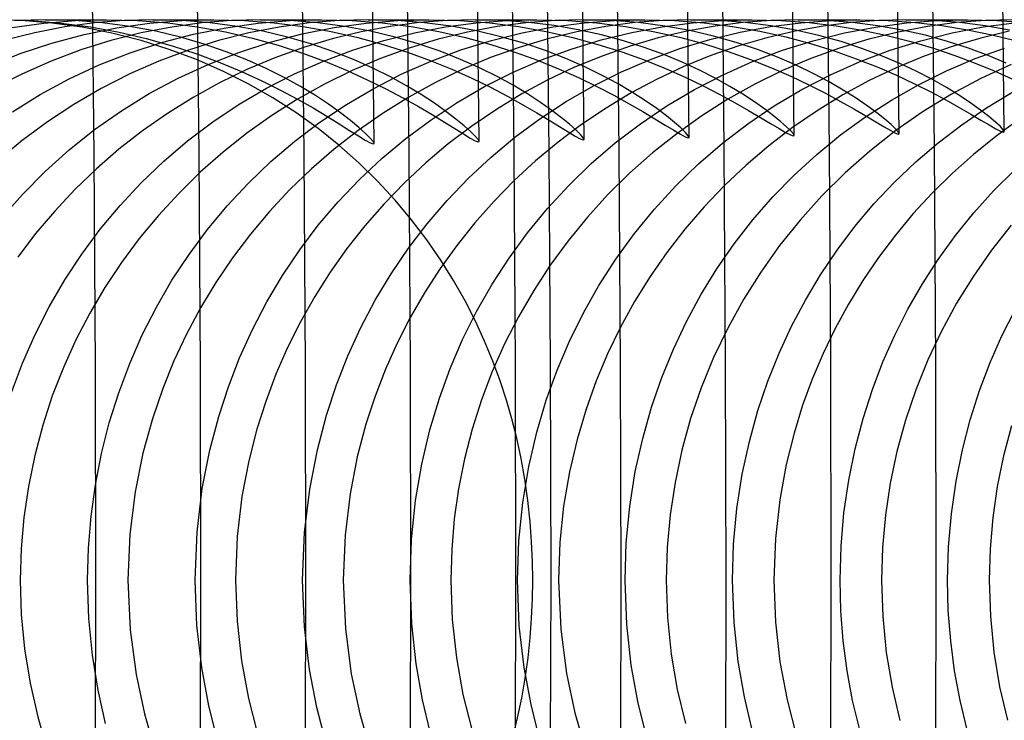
# Model space of a CAD drawing. Header units: millimetres. Extents: x -232 to 232, y -232 to 232.
# Tile 47 of 75: x 180.6 to 184.12, y -0.5 to 2. Entities that reach past the tile are written whole.
import ezdxf

# ---------------------------------------------------------------- set-up
doc = ezdxf.new("R2010")
doc.units = ezdxf.units.MM
doc.layers.add('HIDDEN', color=7, linetype='Continuous')
doc.layers.add('THICK', color=7, linetype='Continuous')

msp = doc.modelspace()

# ---------------------------------------------------------------- linework, layer by layer
at = {"layer": 'HIDDEN'}
for p, q in [((180.6092, 1.997), (180.4995, 2)), ((180.5286, 2), (180.6413, 1.9969)), ((180.5766, 1.9724), (180.6897, 1.988)), ((180.6954, 2), (180.5922, 1.9973)), ((180.7181, 1.988), (180.6092, 1.997)), ((180.6413, 1.9969), (180.7508, 1.988)), ((180.7642, 1.9743), (180.6572, 1.9537)), ((180.6897, 1.988), (180.802, 1.9971)), ((180.6952, 2), (180.912, 2)), ((180.7991, 1.9972), (180.6954, 2)), ((180.826, 1.9731), (180.7181, 1.988)), ((180.7508, 1.988), (180.8564, 1.974)), ((180.8707, 1.9888), (180.7642, 1.9743)), ((180.8995, 1.989), (180.7991, 1.9972)), ((180.802, 1.9971), (180.9126, 2)), ((180.9325, 1.9523), (180.826, 1.9731)), ((180.8334, 1.947), (180.9497, 1.9706)), ((180.8564, 1.974), (180.9579, 1.9554)), ((180.9761, 1.9973), (180.8707, 1.9888)), ((180.9962, 1.9761), (180.8995, 1.989)), ((180.9126, 2), (181.0241, 1.997)), ((180.9497, 1.9706), (181.0661, 1.9871)), ((181.0793, 2), (180.9761, 1.9973)), ((181.0891, 1.9587), (180.9962, 1.9761)), ((181.0241, 1.997), (181.1326, 1.9883)), ((181.146, 1.9739), (181.0374, 1.9529)), ((181.0661, 1.9871), (181.1819, 1.9968)), ((181.0791, 2), (181.2962, 2)), ((181.1828, 1.9972), (181.0793, 2)), ((181.1326, 1.9883), (181.2373, 1.9745)), ((181.2534, 1.9886), (181.146, 1.9739)), ((181.1819, 1.9968), (181.2962, 2)), ((181.283, 1.9891), (181.1828, 1.9972)), ((181.2241, 1.9485), (181.3392, 1.9715)), ((181.2373, 1.9745), (181.3379, 1.9562)), ((181.3595, 1.9972), (181.2534, 1.9886)), ((181.3792, 1.9762), (181.283, 1.9891)), ((181.2962, 2), (181.4056, 1.9971)), ((181.3392, 1.9715), (181.4543, 1.9876)), ((181.4633, 2), (181.3595, 1.9972)), ((181.4715, 1.959), (181.3792, 1.9762)), ((181.4056, 1.9971), (181.5123, 1.9888)), ((181.5293, 1.9738), (181.4208, 1.9528)), ((181.4543, 1.9876), (181.5683, 1.997)), ((181.463, 2), (181.6806, 2)), ((181.5671, 1.9972), (181.4633, 2)), ((181.5123, 1.9888), (181.6157, 1.9754)), ((181.6369, 1.9886), (181.5293, 1.9738)), ((181.6675, 1.989), (181.5671, 1.9972)), ((181.5683, 1.997), (181.6808, 2)), ((181.6118, 1.9494), (181.7262, 1.972)), ((181.6157, 1.9754), (181.7151, 1.9577)), ((181.7433, 1.9972), (181.6369, 1.9886)), ((181.7639, 1.976), (181.6675, 1.989)), ((181.6808, 2), (181.7905, 1.9971)), ((181.7262, 1.972), (181.8405, 1.9878)), ((181.8474, 2), (181.7433, 1.9972)), ((181.8559, 1.9589), (181.7639, 1.976)), ((181.7905, 1.9971), (181.8971, 1.9887)), ((181.9263, 1.976), (181.8225, 1.9567)), ((181.8405, 1.9878), (181.9537, 1.997)), ((181.847, 2), (182.0647, 2)), ((181.9496, 1.9972), (181.8474, 2)), ((181.8971, 1.9887), (182.0003, 1.9754)), ((182.0293, 1.9895), (181.9263, 1.976)), ((182.0486, 1.9893), (181.9496, 1.9972)), ((181.9537, 1.997), (182.065, 2)), ((182.0003, 1.9754), (182.0994, 1.9577)), ((182.0131, 1.9532), (182.1232, 1.9741)), ((182.131, 1.9974), (182.0293, 1.9895)), ((182.1437, 1.9767), (182.0486, 1.9893)), ((182.065, 2), (182.1748, 1.9971)), ((182.1232, 1.9741), (182.2333, 1.9887)), ((182.2309, 2), (182.131, 1.9974)), ((182.2345, 1.9599), (182.1437, 1.9767)), ((182.1748, 1.9971), (182.2812, 1.9887)), ((182.3073, 1.9755), (182.2024, 1.9558)), ((182.2308, 2), (182.449, 2)), ((182.3271, 1.9976), (182.2309, 2)), ((182.2333, 1.9887), (182.3422, 1.9973)), ((182.2812, 1.9887), (182.384, 1.9755)), ((182.4114, 1.9893), (182.3073, 1.9755)), ((182.4205, 1.9905), (182.3271, 1.9976)), ((182.3422, 1.9973), (182.4493, 2)), ((182.384, 1.9755), (182.4829, 1.9579)), ((182.3973, 1.9532), (182.5077, 1.9741)), ((182.5144, 1.9974), (182.4114, 1.9893)), ((182.5108, 1.9793), (182.4205, 1.9905)), ((182.4493, 2), (182.5583, 1.9971)), ((182.5077, 1.9741), (182.618, 1.9888)), ((182.5973, 1.9642), (182.5108, 1.9793)), ((182.6153, 2), (182.5144, 1.9974)), ((182.5583, 1.9971), (182.664, 1.9889)), ((182.696, 1.9763), (182.5926, 1.9571)), ((182.6147, 2), (182.8334, 2)), ((182.7155, 1.9973), (182.6153, 2)), ((182.618, 1.9888), (182.7272, 1.9973)), ((182.664, 1.9889), (182.766, 1.9758)), ((182.7989, 1.9897), (182.696, 1.9763)), ((182.8127, 1.9897), (182.7155, 1.9973)), ((182.7272, 1.9973), (182.8345, 2)), ((182.766, 1.9758), (182.8643, 1.9585)), ((182.7881, 1.9547), (182.897, 1.975)), ((182.9002, 1.9975), (182.7989, 1.9897)), ((182.906, 1.9775), (182.8127, 1.9897)), ((182.8345, 2), (182.9424, 1.9971)), ((182.897, 1.975), (183.0056, 1.9891)), ((182.9995, 2), (182.9002, 1.9975)), ((182.9953, 1.9613), (182.906, 1.9775)), ((182.9424, 1.9971), (183.0469, 1.989)), ((183.0856, 1.9771), (182.9843, 1.9588)), ((182.9987, 2), (183.2176, 2)), ((183.0979, 1.9974), (182.9995, 2)), ((183.0056, 1.9891), (183.113, 1.9974)), ((183.0469, 1.989), (183.1479, 1.9762)), ((183.1864, 1.99), (183.0856, 1.9771)), ((183.193, 1.99), (183.0979, 1.9974)), ((183.113, 1.9974), (183.2184, 2)), ((183.1479, 1.9762), (183.2451, 1.9592)), ((183.1755, 1.9554), (183.2837, 1.9754)), ((183.2857, 1.9976), (183.1864, 1.99)), ((183.2845, 1.9783), (183.193, 1.99)), ((183.2184, 2), (183.3212, 1.9974)), ((183.2837, 1.9754), (183.3915, 1.9893)), ((183.3722, 1.9627), (183.2845, 1.9783)), ((183.3831, 2), (183.2857, 1.9976)), ((183.3212, 1.9974), (183.421, 1.99)), ((183.4715, 1.9774), (183.371, 1.9593)), ((183.3826, 2), (183.6018, 2)), ((183.4809, 1.9974), (183.3831, 2)), ((183.3915, 1.9893), (183.4982, 1.9974)), ((183.421, 1.99), (183.5174, 1.9784)), ((183.5716, 1.9902), (183.4715, 1.9774)), ((183.5753, 1.9902), (183.4809, 1.9974)), ((183.4982, 1.9974), (183.6027, 2)), ((183.5174, 1.9784), (183.6103, 1.9629)), ((183.5472, 1.9527), (183.6584, 1.9739)), ((183.6702, 1.9976), (183.5716, 1.9902)), ((183.6664, 1.9786), (183.5753, 1.9902)), ((183.6027, 2), (183.7034, 1.9975)), ((183.6584, 1.9739), (183.7692, 1.9887)), ((183.7537, 1.9632), (183.6664, 1.9786)), ((183.7669, 2), (183.6702, 1.9976)), ((183.7034, 1.9975), (183.8011, 1.9904)), ((183.8444, 1.9757), (183.7397, 1.9561)), ((183.7664, 2), (183.9859, 2)), ((183.8646, 1.9974), (183.7669, 2)), ((183.7692, 1.9887), (183.8791, 1.9973)), ((183.8011, 1.9904), (183.8956, 1.9792)), ((183.9485, 1.9895), (183.8444, 1.9757)), ((183.9591, 1.9902), (183.8646, 1.9974)), ((183.8791, 1.9973), (183.987, 2)), ((183.8956, 1.9792), (183.9866, 1.9644)), ((183.9318, 1.9528), (184.043, 1.974)), ((184.0507, 1.9974), (183.9485, 1.9895)), ((184.05, 1.9786), (183.9591, 1.9902)), ((183.987, 2), (184.0924, 1.9973)), ((184.043, 1.974), (184.1539, 1.9887)), ((184.1372, 1.9632), (184.05, 1.9786)), ((184.1509, 2), (184.0507, 1.9974)), ((184.0924, 1.9973), (184.1949, 1.9895)), ((180.6572, 1.9537), (180.5502, 1.927)), ((180.7186, 1.9166), (180.8334, 1.947)), ((181.0374, 1.9529), (180.9292, 1.9256)), ((181.0365, 1.9259), (180.9325, 1.9523)), ((180.9579, 1.9554), (181.0549, 1.9328)), ((181.1776, 1.9375), (181.0891, 1.9587)), ((181.11, 1.9188), (181.2241, 1.9485)), ((181.2615, 1.913), (181.1776, 1.9375)), ((181.4208, 1.9528), (181.3125, 1.9254)), ((181.3379, 1.9562), (181.4342, 1.9341)), ((181.4342, 1.9341), (181.5259, 1.9087)), ((181.5595, 1.938), (181.4715, 1.959)), ((181.498, 1.9199), (181.6118, 1.9494)), ((181.6429, 1.9137), (181.5595, 1.938)), ((181.7151, 1.9577), (181.8103, 1.9361)), ((181.8225, 1.9567), (181.7191, 1.9316)), ((181.8103, 1.9361), (181.9011, 1.9114)), ((181.9433, 1.938), (181.8559, 1.9589)), ((181.9033, 1.9259), (182.0131, 1.9532)), ((182.026, 1.9139), (181.9433, 1.938)), ((182.2024, 1.9558), (182.0974, 1.9301)), ((182.0994, 1.9577), (182.1943, 1.9362)), ((182.1943, 1.9362), (182.2846, 1.9116)), ((182.321, 1.9395), (182.2345, 1.9599)), ((182.2872, 1.9259), (182.3973, 1.9532)), ((182.4031, 1.916), (182.321, 1.9395)), ((182.4829, 1.9579), (182.5775, 1.9366)), ((182.5926, 1.9571), (182.489, 1.9322)), ((182.5775, 1.9366), (182.6675, 1.9121)), ((182.6799, 1.9458), (182.5973, 1.9642)), ((182.6794, 1.9281), (182.7881, 1.9547)), ((182.7584, 1.9246), (182.6799, 1.9458)), ((182.883, 1.9349), (182.782, 1.9053)), ((182.8643, 1.9585), (182.9582, 1.9375)), ((182.9843, 1.9588), (182.883, 1.9349)), ((182.9582, 1.9375), (183.0475, 1.9134)), ((183.0803, 1.9416), (182.9953, 1.9613)), ((183.0672, 1.9291), (183.1755, 1.9554)), ((183.161, 1.9189), (183.0803, 1.9416)), ((183.2704, 1.9358), (183.17, 1.9066)), ((183.2451, 1.9592), (183.3382, 1.9385)), ((183.371, 1.9593), (183.2704, 1.9358)), ((183.3382, 1.9385), (183.4267, 1.9149)), ((183.456, 1.9437), (183.3722, 1.9627)), ((183.4361, 1.925), (183.5472, 1.9527)), ((183.5353, 1.9217), (183.456, 1.9437)), ((183.6103, 1.9629), (183.6995, 1.944)), ((183.7397, 1.9561), (183.6349, 1.9306)), ((183.6995, 1.944), (183.7846, 1.9224)), ((183.837, 1.9443), (183.7537, 1.9632)), ((183.8206, 1.9251), (183.9318, 1.9528)), ((183.9159, 1.9226), (183.837, 1.9443)), ((184.0339, 1.9346), (183.9325, 1.9049)), ((183.9866, 1.9644), (184.0739, 1.9463)), ((184.1357, 1.9587), (184.0339, 1.9346)), ((184.0739, 1.9463), (184.1575, 1.9255)), ((180.6054, 1.8792), (180.7186, 1.9166)), ((180.9292, 1.9256), (180.8218, 1.892)), ((180.9973, 1.882), (181.11, 1.9188)), ((181.1373, 1.8943), (181.0365, 1.9259)), ((181.0549, 1.9328), (181.1474, 1.9069)), ((181.1474, 1.9069), (181.2351, 1.8782)), ((181.3125, 1.9254), (181.2054, 1.8918)), ((181.3405, 1.8858), (181.2615, 1.913)), ((181.3855, 1.8835), (181.498, 1.9199)), ((181.6163, 1.9009), (181.5145, 1.8643)), ((181.5259, 1.9087), (181.6129, 1.8805)), ((181.7191, 1.9316), (181.6163, 1.9009)), ((181.7214, 1.8868), (181.6429, 1.9137)), ((181.7944, 1.8922), (181.9033, 1.9259)), ((181.9935, 1.8987), (181.891, 1.8614)), ((181.9011, 1.9114), (181.9873, 1.8839)), ((182.0974, 1.9301), (181.9935, 1.8987)), ((182.1039, 1.8873), (182.026, 1.9139)), ((182.1782, 1.8921), (182.2872, 1.9259)), ((182.3858, 1.9014), (182.2843, 1.8651)), ((182.2846, 1.9116), (182.3703, 1.8844)), ((182.489, 1.9322), (182.3858, 1.9014)), ((182.4804, 1.8899), (182.4031, 1.916)), ((182.5716, 1.8953), (182.6794, 1.9281)), ((182.6675, 1.9121), (182.7527, 1.8852)), ((182.782, 1.9053), (182.6821, 1.8704)), ((182.8328, 1.9009), (182.7584, 1.9246)), ((182.9029, 1.8753), (182.8328, 1.9009)), ((182.96, 1.8968), (183.0672, 1.9291)), ((183.0475, 1.9134), (183.1321, 1.8868)), ((183.17, 1.9066), (183.0709, 1.8722)), ((183.2371, 1.8937), (183.161, 1.9189)), ((183.3267, 1.8909), (183.4361, 1.925)), ((183.4267, 1.9149), (183.5106, 1.8888)), ((183.5304, 1.899), (183.427, 1.8614)), ((183.6349, 1.9306), (183.5304, 1.899)), ((183.6101, 1.8974), (183.5353, 1.9217)), ((183.711, 1.8909), (183.8206, 1.9251)), ((183.7846, 1.9224), (183.8656, 1.8984)), ((183.9325, 1.9049), (183.8319, 1.8695)), ((183.8656, 1.8984), (183.9421, 1.8726)), ((183.9903, 1.8986), (183.9159, 1.9226)), ((184.06, 1.8726), (183.9903, 1.8986)), ((184.014, 1.8611), (184.1183, 1.8988)), ((180.4945, 1.835), (180.6054, 1.8792)), ((180.8218, 1.892), (180.7157, 1.8521)), ((180.8868, 1.8386), (180.9973, 1.882)), ((181.2054, 1.8918), (181.0998, 1.8521)), ((181.2348, 1.8579), (181.1373, 1.8943)), ((181.2351, 1.8782), (181.3177, 1.8474)), ((181.2758, 1.8407), (181.3855, 1.8835)), ((181.4146, 1.8565), (181.3405, 1.8858)), ((181.5145, 1.8643), (181.4144, 1.8223)), ((181.6129, 1.8805), (181.695, 1.8503)), ((181.688, 1.8524), (181.7944, 1.8922)), ((181.7949, 1.8578), (181.7214, 1.8868)), ((181.9873, 1.8839), (182.0688, 1.8544)), ((182.0717, 1.8523), (182.1782, 1.8921)), ((182.1768, 1.8586), (182.1039, 1.8873)), ((182.2843, 1.8651), (182.1848, 1.8233)), ((182.3703, 1.8844), (182.4512, 1.8552)), ((182.4661, 1.8565), (182.5716, 1.8953)), ((182.5529, 1.8617), (182.4804, 1.8899)), ((182.6821, 1.8704), (182.5843, 1.8302)), ((182.7527, 1.8852), (182.833, 1.8563)), ((182.8549, 1.8584), (182.96, 1.8968)), ((182.9685, 1.8481), (182.9029, 1.8753)), ((183.0709, 1.8722), (182.9738, 1.8327)), ((183.1321, 1.8868), (183.2118, 1.8584)), ((183.2194, 1.8505), (183.3267, 1.8909)), ((183.3085, 1.8664), (183.2371, 1.8937)), ((183.3749, 1.8378), (183.3085, 1.8664)), ((183.5106, 1.8888), (183.5898, 1.8609)), ((183.6035, 1.8505), (183.711, 1.8909)), ((183.6803, 1.8711), (183.6101, 1.8974)), ((183.7457, 1.8435), (183.6803, 1.8711)), ((183.8319, 1.8695), (183.7327, 1.8286)), ((183.9421, 1.8726), (184.0143, 1.8455)), ((184.1251, 1.8454), (184.06, 1.8726)), ((180.7157, 1.8521), (180.6112, 1.806)), ((180.7799, 1.7889), (180.8868, 1.8386)), ((181.0998, 1.8521), (180.996, 1.8063)), ((181.1692, 1.7915), (181.2758, 1.8407)), ((181.3289, 1.8167), (181.2348, 1.8579)), ((181.3177, 1.8474), (181.3952, 1.8152)), ((181.4836, 1.8256), (181.4146, 1.8565)), ((181.5844, 1.8067), (181.688, 1.8524)), ((181.695, 1.8503), (181.7721, 1.8185)), ((181.891, 1.8614), (181.7901, 1.8185)), ((181.8634, 1.8273), (181.7949, 1.8578)), ((181.9679, 1.8065), (182.0717, 1.8523)), ((182.0688, 1.8544), (182.1454, 1.8234)), ((182.2447, 1.8284), (182.1768, 1.8586)), ((182.3072, 1.7974), (182.2447, 1.8284)), ((182.3631, 1.8118), (182.4661, 1.8565)), ((182.4512, 1.8552), (182.5271, 1.8246)), ((182.5843, 1.8302), (182.4887, 1.7851)), ((182.6203, 1.8321), (182.5529, 1.8617)), ((182.6826, 1.8015), (182.6203, 1.8321)), ((182.752, 1.814), (182.8549, 1.8584)), ((182.833, 1.8563), (182.9083, 1.826)), ((182.9738, 1.8327), (182.8789, 1.7882)), ((183.0296, 1.8198), (182.9685, 1.8481)), ((183.1145, 1.8039), (183.2194, 1.8505)), ((183.2118, 1.8584), (183.2866, 1.8286)), ((183.2866, 1.8286), (183.3563, 1.7981)), ((183.427, 1.8614), (183.3259, 1.8184)), ((183.4363, 1.8082), (183.3749, 1.8378)), ((183.4983, 1.8038), (183.6035, 1.8505)), ((183.5898, 1.8609), (183.6639, 1.8317)), ((183.7327, 1.8286), (183.6358, 1.7826)), ((183.6639, 1.8317), (183.7331, 1.8017)), ((183.8063, 1.815), (183.7457, 1.8435)), ((183.9117, 1.8176), (184.014, 1.8611)), ((184.0143, 1.8455), (184.0818, 1.8176)), ((184.1423, 1.8398), (184.0343, 1.7898)), ((180.6112, 1.806), (180.5096, 1.7541)), ((180.996, 1.8063), (180.8946, 1.7547)), ((181.4144, 1.8223), (181.3169, 1.775)), ((181.4194, 1.7712), (181.3289, 1.8167)), ((181.3952, 1.8152), (181.4673, 1.7822)), ((181.5473, 1.7938), (181.4836, 1.8256)), ((181.4838, 1.7552), (181.5844, 1.8067)), ((181.6057, 1.7615), (181.5473, 1.7938)), ((181.7901, 1.8185), (181.6913, 1.77)), ((181.7721, 1.8185), (181.8439, 1.786)), ((181.9266, 1.7959), (181.8634, 1.8273)), ((181.8671, 1.7548), (181.9679, 1.8065)), ((181.9844, 1.7642), (181.9266, 1.7959)), ((182.1848, 1.8233), (182.0874, 1.7763)), ((182.1454, 1.8234), (182.217, 1.7914)), ((182.2628, 1.7612), (182.3631, 1.8118)), ((182.3644, 1.7661), (182.3072, 1.7974)), ((182.5271, 1.8246), (182.5979, 1.7932)), ((182.5979, 1.7932), (182.6635, 1.7615)), ((182.6516, 1.7638), (182.752, 1.814)), ((182.7396, 1.7707), (182.6826, 1.8015)), ((182.9083, 1.826), (182.9785, 1.795)), ((182.9785, 1.795), (183.0435, 1.7639)), ((183.0123, 1.7511), (183.1145, 1.8039)), ((183.0861, 1.791), (183.0296, 1.8198)), ((183.3259, 1.8184), (183.2273, 1.7699)), ((183.3563, 1.7981), (183.4208, 1.7675)), ((183.3957, 1.7508), (183.4983, 1.8038)), ((183.4926, 1.7784), (183.4363, 1.8082)), ((183.7331, 1.8017), (183.7971, 1.7717)), ((183.8618, 1.7863), (183.8063, 1.815)), ((183.8118, 1.7682), (183.9117, 1.8176)), ((184.0818, 1.8176), (184.1446, 1.7894)), ((180.6766, 1.7331), (180.7799, 1.7889)), ((181.066, 1.7362), (181.1692, 1.7915)), ((181.3169, 1.775), (181.2223, 1.7228)), ((181.5064, 1.7216), (181.4194, 1.7712)), ((181.4673, 1.7822), (181.534, 1.7491)), ((181.6913, 1.77), (181.5956, 1.7164)), ((181.6587, 1.7294), (181.6057, 1.7615)), ((181.8439, 1.786), (181.9103, 1.7533)), ((182.0368, 1.7327), (181.9844, 1.7642)), ((182.0874, 1.7763), (181.9926, 1.724)), ((182.1655, 1.705), (182.2628, 1.7612)), ((182.217, 1.7914), (182.2834, 1.7592)), ((182.2834, 1.7592), (182.3443, 1.7274)), ((182.4162, 1.7351), (182.3644, 1.7661)), ((182.4887, 1.7851), (182.3956, 1.735)), ((182.554, 1.7078), (182.6516, 1.7638)), ((182.6635, 1.7615), (182.7238, 1.7303)), ((182.7911, 1.7403), (182.7396, 1.7707)), ((182.8789, 1.7882), (182.7863, 1.7388)), ((183.0435, 1.7639), (183.1031, 1.7333)), ((183.1378, 1.7622), (183.0861, 1.791)), ((183.2273, 1.7699), (183.1314, 1.7161)), ((183.1846, 1.7338), (183.1378, 1.7622)), ((183.4208, 1.7675), (183.48, 1.7375)), ((183.5435, 1.7489), (183.4926, 1.7784)), ((183.6358, 1.7826), (183.5415, 1.7315)), ((183.715, 1.7133), (183.8118, 1.7682)), ((183.7971, 1.7717), (183.8559, 1.7421)), ((183.9122, 1.7577), (183.8618, 1.7863)), ((183.9578, 1.7296), (183.9122, 1.7577)), ((184.0343, 1.7898), (183.9297, 1.7338)), ((180.5773, 1.6715), (180.6766, 1.7331)), ((180.8946, 1.7547), (180.7967, 1.6977)), ((180.9665, 1.6749), (181.066, 1.7362)), ((181.2223, 1.7228), (181.1305, 1.6656)), ((181.3865, 1.6981), (181.4838, 1.7552)), ((181.534, 1.7491), (181.595, 1.7165)), ((181.7062, 1.6981), (181.6587, 1.7294)), ((181.7694, 1.6974), (181.8671, 1.7548)), ((181.9926, 1.724), (181.9003, 1.6667)), ((181.9103, 1.7533), (181.9712, 1.7212)), ((182.0837, 1.702), (182.0368, 1.7327)), ((182.3956, 1.735), (182.3052, 1.6802)), ((182.3443, 1.7274), (182.3998, 1.6968)), ((182.4623, 1.705), (182.4162, 1.7351)), ((182.7863, 1.7388), (182.6963, 1.6847)), ((182.7238, 1.7303), (182.7785, 1.7003)), ((182.8371, 1.7107), (182.7911, 1.7403)), ((182.9137, 1.6926), (183.0123, 1.7511)), ((183.1031, 1.7333), (183.1571, 1.7039)), ((183.2265, 1.7065), (183.1846, 1.7338)), ((183.2968, 1.6921), (183.3957, 1.7508)), ((183.5415, 1.7315), (183.45, 1.6754)), ((183.48, 1.7375), (183.5336, 1.7086)), ((183.5889, 1.7203), (183.5435, 1.7489)), ((183.9297, 1.7338), (183.8286, 1.6719)), ((183.8559, 1.7421), (183.9093, 1.7137)), ((183.9984, 1.7025), (183.9578, 1.7296)), ((184.0541, 1.6853), (184.1453, 1.7405)), ((180.7967, 1.6977), (180.7024, 1.6357)), ((181.2926, 1.6354), (181.3865, 1.6981)), ((181.5956, 1.7164), (181.5032, 1.658)), ((181.5893, 1.6684), (181.5064, 1.7216)), ((181.595, 1.7165), (181.6504, 1.6851)), ((181.6753, 1.6345), (181.7694, 1.6974)), ((181.748, 1.6682), (181.7062, 1.6981)), ((181.9712, 1.7212), (182.0264, 1.6902)), ((182.0264, 1.6902), (182.0758, 1.6612)), ((182.0717, 1.6433), (182.1655, 1.705)), ((182.1249, 1.6728), (182.0837, 1.702)), ((182.3998, 1.6968), (182.4494, 1.668)), ((182.4604, 1.6466), (182.554, 1.7078)), ((182.5028, 1.6765), (182.4623, 1.705)), ((182.7785, 1.7003), (182.8275, 1.6721)), ((182.8193, 1.6289), (182.9137, 1.6926)), ((182.8775, 1.6826), (182.8371, 1.7107)), ((183.1314, 1.7161), (183.0384, 1.6572)), ((183.1571, 1.7039), (183.2053, 1.6764)), ((183.2022, 1.6282), (183.2968, 1.6921)), ((183.2632, 1.6806), (183.2265, 1.7065)), ((183.5336, 1.7086), (183.5815, 1.6815)), ((183.6288, 1.6931), (183.5889, 1.7203)), ((183.6221, 1.6534), (183.715, 1.7133)), ((183.663, 1.6681), (183.6288, 1.6931)), ((183.9093, 1.7137), (183.957, 1.6871)), ((184.0336, 1.6772), (183.9984, 1.7025)), ((180.8708, 1.6078), (180.9665, 1.6749)), ((181.1305, 1.6656), (181.0422, 1.6039)), ((181.5032, 1.658), (181.4143, 1.595)), ((181.6682, 1.6117), (181.5893, 1.6684)), ((181.6504, 1.6851), (181.7, 1.6556)), ((181.7, 1.6556), (181.7437, 1.6287)), ((181.784, 1.6405), (181.748, 1.6682)), ((181.9003, 1.6667), (181.8115, 1.6046)), ((182.0758, 1.6612), (182.1192, 1.6348)), ((182.1604, 1.6457), (182.1249, 1.6728)), ((182.3052, 1.6802), (182.2176, 1.6207)), ((182.4494, 1.668), (182.4931, 1.6417)), ((182.5374, 1.6503), (182.5028, 1.6765)), ((182.6963, 1.6847), (182.609, 1.6259)), ((182.8275, 1.6721), (182.8705, 1.6465)), ((182.9121, 1.6567), (182.8775, 1.6826)), ((182.9408, 1.6335), (182.9121, 1.6567)), ((183.0384, 1.6572), (182.9486, 1.5933)), ((183.2053, 1.6764), (183.2477, 1.6514)), ((183.2946, 1.6568), (183.2632, 1.6806)), ((183.3207, 1.6357), (183.2946, 1.6568)), ((183.45, 1.6754), (183.3617, 1.6148)), ((183.5332, 1.5887), (183.6221, 1.6534)), ((183.5815, 1.6815), (183.6236, 1.657)), ((183.6236, 1.657), (183.6596, 1.6356)), ((183.6913, 1.6457), (183.663, 1.6681)), ((183.8286, 1.6719), (183.7314, 1.6042)), ((183.957, 1.6871), (183.9989, 1.6629)), ((183.9663, 1.6254), (184.0541, 1.6853)), ((183.9989, 1.6629), (184.0348, 1.6417)), ((184.0632, 1.6544), (184.0336, 1.6772)), ((184.0867, 1.6346), (184.0632, 1.6544)), ((180.7024, 1.6357), (180.6119, 1.5687)), ((181.2029, 1.5676), (181.2926, 1.6354)), ((181.5856, 1.5667), (181.6753, 1.6345)), ((181.7437, 1.6287), (181.7812, 1.605)), ((181.8138, 1.6157), (181.784, 1.6405)), ((181.9822, 1.5767), (182.0717, 1.6433)), ((182.1192, 1.6348), (182.1564, 1.6116)), ((182.2176, 1.6207), (182.1334, 1.5569)), ((182.1898, 1.6214), (182.1604, 1.6457)), ((182.2129, 1.6007), (182.1898, 1.6214)), ((182.371, 1.5806), (182.4604, 1.6466)), ((182.4931, 1.6417), (182.5307, 1.6186)), ((182.609, 1.6259), (182.5252, 1.563)), ((182.5307, 1.6186), (182.5618, 1.5995)), ((182.5661, 1.6268), (182.5374, 1.6503)), ((182.5887, 1.6068), (182.5661, 1.6268)), ((182.7293, 1.5602), (182.8193, 1.6289)), ((182.8705, 1.6465), (182.9075, 1.624)), ((182.9075, 1.624), (182.938, 1.6054)), ((182.9635, 1.6136), (182.9408, 1.6335)), ((183.112, 1.5591), (183.2022, 1.6282)), ((183.2477, 1.6514), (183.284, 1.6296)), ((183.284, 1.6296), (183.314, 1.6116)), ((183.3412, 1.6176), (183.3207, 1.6357)), ((183.356, 1.6031), (183.3412, 1.6176)), ((183.6596, 1.6356), (183.6894, 1.6179)), ((183.6894, 1.6179), (183.7128, 1.6045)), ((183.7137, 1.6264), (183.6913, 1.6457)), ((183.7299, 1.611), (183.7137, 1.6264)), ((183.8822, 1.5611), (183.9663, 1.6254)), ((184.0348, 1.6417), (184.0645, 1.6243)), ((184.0645, 1.6243), (184.0878, 1.6111)), ((184.104, 1.6185), (184.0867, 1.6346)), ((184.1703, 1.6434), (184.0876, 1.5833)), ((184.1145, 1.6069), (184.104, 1.6185)), ((180.7798, 1.5354), (180.8708, 1.6078)), ((181.0422, 1.6039), (180.9577, 1.5379)), ((181.4143, 1.595), (181.3292, 1.5275)), ((181.7431, 1.5519), (181.6682, 1.6117)), ((181.8115, 1.6046), (181.7264, 1.5383)), ((181.7812, 1.605), (181.8123, 1.5854)), ((181.8123, 1.5854), (181.8367, 1.5704)), ((181.8374, 1.5944), (181.8138, 1.6157)), ((181.8545, 1.5773), (181.8374, 1.5944)), ((182.1564, 1.6116), (182.1873, 1.5923)), ((182.1873, 1.5923), (182.2117, 1.5775)), ((182.2297, 1.5841), (182.2129, 1.6007)), ((182.2398, 1.5721), (182.2297, 1.5841)), ((182.5618, 1.5995), (182.5863, 1.5848)), ((182.5863, 1.5848), (182.604, 1.5751)), ((182.605, 1.5907), (182.5887, 1.6068)), ((182.6149, 1.579), (182.605, 1.5907)), ((182.9486, 1.5933), (182.8625, 1.5249)), ((182.938, 1.6054), (182.962, 1.5913)), ((182.962, 1.5913), (182.9793, 1.582)), ((182.9798, 1.5976), (182.9635, 1.6136)), ((182.9793, 1.582), (182.9897, 1.578)), ((182.9898, 1.5861), (182.9798, 1.5976)), ((182.9932, 1.5795), (182.9898, 1.5861)), ((183.3617, 1.6148), (183.277, 1.5499)), ((183.314, 1.6116), (183.3375, 1.5978)), ((183.3375, 1.5978), (183.3546, 1.5889)), ((183.3546, 1.5889), (183.3648, 1.5851)), ((183.3651, 1.5926), (183.356, 1.6031)), ((183.3648, 1.5851), (183.3681, 1.5865)), ((183.3681, 1.5865), (183.3651, 1.5926)), ((183.4485, 1.5194), (183.5332, 1.5887)), ((183.7314, 1.6042), (183.6384, 1.5313)), ((183.7128, 1.6045), (183.7296, 1.5957)), ((183.7296, 1.5957), (183.7398, 1.592)), ((183.7398, 1.5998), (183.7299, 1.611)), ((183.7431, 1.5934), (183.7398, 1.5998)), ((183.7398, 1.592), (183.7431, 1.5934)), ((184.0876, 1.5833), (184.0085, 1.5195)), ((184.0878, 1.6111), (184.1046, 1.6025)), ((184.1046, 1.6025), (184.1147, 1.5988)), ((184.118, 1.6003), (184.1145, 1.6069)), ((184.1147, 1.5988), (184.118, 1.6003)), ((180.6119, 1.5687), (180.5254, 1.4971)), ((181.1177, 1.4952), (181.2029, 1.5676)), ((181.5004, 1.4942), (181.5856, 1.5667)), ((181.814, 1.4892), (181.7431, 1.5519)), ((181.8367, 1.5704), (181.8543, 1.5607)), ((181.8543, 1.5607), (181.8648, 1.5565)), ((181.8648, 1.565), (181.8545, 1.5773)), ((181.8683, 1.558), (181.8648, 1.565)), ((181.8648, 1.5565), (181.8683, 1.558)), ((181.897, 1.5055), (181.9822, 1.5767)), ((182.1334, 1.5569), (182.053, 1.4893)), ((182.2117, 1.5775), (182.2292, 1.5679)), ((182.2292, 1.5679), (182.2398, 1.5638)), ((182.2433, 1.5652), (182.2398, 1.5721)), ((182.2398, 1.5638), (182.2433, 1.5652)), ((182.2858, 1.5099), (182.371, 1.5806)), ((182.5252, 1.563), (182.4451, 1.4963)), ((182.604, 1.5751), (182.6147, 1.571)), ((182.6147, 1.571), (182.6182, 1.5724)), ((182.6182, 1.5724), (182.6149, 1.579)), ((182.6439, 1.4867), (182.7293, 1.5602)), ((182.9897, 1.578), (182.9932, 1.5795)), ((183.0262, 1.4852), (183.112, 1.5591)), ((183.277, 1.5499), (183.1962, 1.4811)), ((183.8018, 1.4923), (183.8822, 1.5611)), ((180.6938, 1.4582), (180.7798, 1.5354)), ((180.9577, 1.5379), (180.8771, 1.4681)), ((181.3292, 1.5275), (181.248, 1.4559)), ((181.7264, 1.5383), (181.6453, 1.468)), ((182.8625, 1.5249), (182.7806, 1.4522)), ((183.368, 1.4455), (183.4485, 1.5194)), ((183.6384, 1.5313), (183.5502, 1.4535)), ((184.0085, 1.5195), (183.933, 1.4522)), ((181.0372, 1.4184), (181.1177, 1.4952)), ((181.42, 1.4173), (181.5004, 1.4942)), ((181.8808, 1.4238), (181.814, 1.4892)), ((181.8164, 1.4299), (181.897, 1.5055)), ((182.053, 1.4893), (181.9765, 1.4179)), ((182.2051, 1.4346), (182.2858, 1.5099)), ((182.4451, 1.4963), (182.3689, 1.4259)), ((182.5631, 1.4086), (182.6439, 1.4867)), ((182.9451, 1.4067), (183.0262, 1.4852)), ((183.1962, 1.4811), (183.1193, 1.4084)), ((183.7254, 1.4194), (183.8018, 1.4923)), ((180.6129, 1.3763), (180.6938, 1.4582)), ((180.8771, 1.4681), (180.8005, 1.3944)), ((181.248, 1.4559), (181.171, 1.3804)), ((181.6453, 1.468), (181.5682, 1.3938)), ((182.7806, 1.4522), (182.703, 1.3757)), ((183.2918, 1.3675), (183.368, 1.4455)), ((183.5502, 1.4535), (183.467, 1.3711)), ((183.933, 1.4522), (183.8612, 1.3816)), ((184.0798, 1.3891), (184.1546, 1.4636)), ((180.9615, 1.3374), (181.0372, 1.4184)), ((181.3443, 1.3363), (181.42, 1.4173)), ((181.7405, 1.3501), (181.8164, 1.4299)), ((181.9436, 1.356), (181.8808, 1.4238)), ((181.9765, 1.4179), (181.9041, 1.3431)), ((182.1289, 1.3551), (182.2051, 1.4346)), ((182.3689, 1.4259), (182.2966, 1.3521)), ((182.4871, 1.3262), (182.5631, 1.4086)), ((182.8689, 1.3238), (182.9451, 1.4067)), ((183.1193, 1.4084), (183.0465, 1.3321)), ((183.653, 1.3424), (183.7254, 1.4194)), ((180.5372, 1.2902), (180.6129, 1.3763)), ((180.8005, 1.3944), (180.7282, 1.3172)), ((181.171, 1.3804), (181.0984, 1.3014)), ((181.5682, 1.3938), (181.4954, 1.3159)), ((182.703, 1.3757), (182.6298, 1.2953)), ((183.467, 1.3711), (183.3889, 1.2845)), ((183.8612, 1.3816), (183.7933, 1.3079)), ((184.0095, 1.311), (184.0798, 1.3891)), ((180.8906, 1.2525), (180.9615, 1.3374)), ((181.2735, 1.2513), (181.3443, 1.3363)), ((181.6693, 1.2663), (181.7405, 1.3501)), ((181.9041, 1.3431), (181.8357, 1.2649)), ((182.0024, 1.286), (181.9436, 1.356)), ((182.0574, 1.2716), (182.1289, 1.3551)), ((182.2966, 1.3521), (182.2283, 1.275)), ((183.2204, 1.2856), (183.2918, 1.3675)), ((183.585, 1.2618), (183.653, 1.3424)), ((180.7282, 1.3172), (180.6601, 1.2367)), ((181.0984, 1.3014), (181.0302, 1.2189)), ((181.4954, 1.3159), (181.4269, 1.2346)), ((182.4161, 1.2398), (182.4871, 1.3262)), ((182.7977, 1.2369), (182.8689, 1.3238)), ((183.0465, 1.3321), (182.9779, 1.2523)), ((183.7933, 1.3079), (183.7293, 1.2313)), ((183.9436, 1.2295), (184.0095, 1.311)), ((181.6029, 1.1786), (181.6693, 1.2663)), ((181.9907, 1.1842), (182.0574, 1.2716)), ((182.0569, 1.2143), (182.0024, 1.286)), ((182.2283, 1.275), (182.1643, 1.1948)), ((182.6298, 1.2953), (182.5612, 1.2115)), ((183.1537, 1.1999), (183.2204, 1.2856)), ((183.3889, 1.2845), (183.3161, 1.1938)), ((184.1426, 1.2671), (184.0727, 1.1781)), ((180.6601, 1.2367), (180.5965, 1.1529)), ((180.8248, 1.1639), (180.8906, 1.2525)), ((181.2077, 1.1625), (181.2735, 1.2513)), ((181.4269, 1.2346), (181.3628, 1.15)), ((181.8357, 1.2649), (181.7717, 1.1837)), ((182.3502, 1.1496), (182.4161, 1.2398)), ((182.7316, 1.1461), (182.7977, 1.2369)), ((182.9779, 1.2523), (182.9136, 1.1693)), ((183.5214, 1.1777), (183.585, 1.2618)), ((183.7293, 1.2313), (183.6693, 1.1518)), ((181.0302, 1.2189), (180.9667, 1.1332)), ((182.1068, 1.142), (182.0569, 1.2143)), ((182.5612, 1.2115), (182.4973, 1.1243)), ((183.0919, 1.1108), (183.1537, 1.1999)), ((183.8824, 1.1449), (183.9436, 1.2295)), ((180.7641, 1.0717), (180.8248, 1.1639)), ((181.1469, 1.0701), (181.2077, 1.1625)), ((181.5415, 1.0874), (181.6029, 1.1786)), ((181.7717, 1.1837), (181.7119, 1.0994)), ((181.929, 1.0932), (181.9907, 1.1842)), ((182.1643, 1.1948), (182.1044, 1.1117)), ((182.9136, 1.1693), (182.8538, 1.0832)), ((183.3161, 1.1938), (183.2487, 1.0993)), ((183.4624, 1.0902), (183.5214, 1.1777)), ((184.0727, 1.1781), (184.0078, 1.0853)), ((180.9667, 1.1332), (180.9078, 1.0445)), ((181.3628, 1.15), (181.3033, 1.0623)), ((182.1521, 1.0694), (182.1068, 1.142)), ((182.2896, 1.0558), (182.3502, 1.1496)), ((182.6709, 1.0517), (182.7316, 1.1461)), ((183.6693, 1.1518), (183.6134, 1.0697)), ((183.8258, 1.0573), (183.8824, 1.1449)), ((181.7119, 1.0994), (181.6565, 1.0122)), ((181.8725, 0.9988), (181.929, 1.0932)), ((182.1044, 1.1117), (182.0489, 1.0257)), ((182.4973, 1.1243), (182.4381, 1.0338)), ((183.0351, 1.0184), (183.0919, 1.1108)), ((183.2487, 1.0993), (183.1868, 1.0012)), ((183.4081, 0.9995), (183.4624, 1.0902)), ((180.7084, 0.976), (180.7641, 1.0717)), ((181.0913, 0.9744), (181.1469, 1.0701)), ((181.3033, 1.0623), (181.2485, 0.9717)), ((181.4853, 0.9928), (181.5415, 1.0874)), ((182.1932, 0.9968), (182.1521, 1.0694)), ((182.2343, 0.9586), (182.2896, 1.0558)), ((182.8538, 1.0832), (182.7985, 0.9942)), ((183.6134, 1.0697), (183.5616, 0.9851)), ((183.774, 0.9669), (183.8258, 1.0573)), ((184.0078, 1.0853), (183.9481, 0.9889)), ((180.9078, 1.0445), (180.8537, 0.9527)), ((182.0489, 1.0257), (181.9978, 0.9371)), ((182.4381, 1.0338), (182.3838, 0.9402)), ((182.6156, 0.9539), (182.6709, 1.0517)), ((181.4342, 0.8949), (181.4853, 0.9928)), ((181.6565, 1.0122), (181.6057, 0.9224)), ((181.8211, 0.9012), (181.8725, 0.9988)), ((182.2301, 0.9245), (182.1932, 0.9968)), ((182.7985, 0.9942), (182.7479, 0.9025)), ((182.9833, 0.9229), (183.0351, 1.0184)), ((183.1868, 1.0012), (183.1307, 0.8996)), ((183.3586, 0.9059), (183.4081, 0.9995)), ((183.5616, 0.9851), (183.5141, 0.8981)), ((183.9481, 0.9889), (183.8938, 0.889)), ((180.6581, 0.877), (180.7084, 0.976)), ((180.8537, 0.9527), (180.8041, 0.8575)), ((181.0411, 0.8754), (181.0913, 0.9744)), ((181.2485, 0.9717), (181.1986, 0.8782)), ((182.1844, 0.8583), (182.2343, 0.9586)), ((182.5658, 0.853), (182.6156, 0.9539)), ((183.7269, 0.874), (183.774, 0.9669)), ((184.1098, 0.872), (184.1569, 0.9652)), ((181.6057, 0.9224), (181.5595, 0.83)), ((181.9978, 0.9371), (181.9513, 0.846)), ((182.2631, 0.8526), (182.2301, 0.9245)), ((182.3838, 0.9402), (182.3345, 0.8438)), ((182.9368, 0.8246), (182.9833, 0.9229)), ((181.3885, 0.794), (181.4342, 0.8949)), ((181.7751, 0.8006), (181.8211, 0.9012)), ((182.7479, 0.9025), (182.7022, 0.8082)), ((183.1307, 0.8996), (183.0804, 0.7947)), ((183.314, 0.8096), (183.3586, 0.9059)), ((183.5141, 0.8981), (183.471, 0.8089)), ((183.8938, 0.889), (183.845, 0.7859)), ((180.6131, 0.7749), (180.6581, 0.877)), ((180.8041, 0.8575), (180.7594, 0.759)), ((180.9962, 0.7734), (181.0411, 0.8754)), ((181.1986, 0.8782), (181.1536, 0.7822)), ((181.9513, 0.846), (181.9095, 0.7526)), ((182.1402, 0.7551), (182.1844, 0.8583)), ((182.2924, 0.7815), (182.2631, 0.8526)), ((182.3345, 0.8438), (182.2905, 0.7447)), ((182.5216, 0.7491), (182.5658, 0.853)), ((183.6848, 0.7787), (183.7269, 0.874)), ((184.0676, 0.7763), (184.1098, 0.872)), ((181.5595, 0.83), (181.5181, 0.7352)), ((182.8955, 0.7235), (182.9368, 0.8246)), ((183.2744, 0.7103), (183.314, 0.8096)), ((183.471, 0.8089), (183.4324, 0.7176)), ((180.5737, 0.67), (180.6131, 0.7749)), ((180.9569, 0.6685), (180.9962, 0.7734)), ((181.1536, 0.7822), (181.1138, 0.6838)), ((181.3483, 0.6903), (181.3885, 0.794)), ((181.7345, 0.6972), (181.7751, 0.8006)), ((182.3182, 0.7115), (182.2924, 0.7815)), ((182.7022, 0.8082), (182.6615, 0.7115)), ((183.0804, 0.7947), (183.0363, 0.6869)), ((183.6472, 0.68), (183.6848, 0.7787)), ((183.845, 0.7859), (183.8022, 0.6798)), ((184.0298, 0.6765), (184.0676, 0.7763)), ((180.7594, 0.759), (180.7198, 0.6573)), ((181.9095, 0.7526), (181.8725, 0.657)), ((182.1016, 0.649), (182.1402, 0.7551)), ((182.2905, 0.7447), (182.2519, 0.643)), ((182.483, 0.6419), (182.5216, 0.7491)), ((181.5181, 0.7352), (181.4816, 0.6381)), ((182.3407, 0.6429), (182.3182, 0.7115)), ((182.6615, 0.7115), (182.6252, 0.6108)), ((182.859, 0.6179), (182.8955, 0.7235)), ((183.2389, 0.6056), (183.2744, 0.7103)), ((183.4324, 0.7176), (183.3983, 0.6244)), ((180.9233, 0.5612), (180.9569, 0.6685)), ((181.1138, 0.6838), (181.0771, 0.5763)), ((181.3136, 0.5838), (181.3483, 0.6903)), ((181.6989, 0.589), (181.7345, 0.6972)), ((183.0363, 0.6869), (182.9985, 0.5764)), ((183.614, 0.5767), (183.6472, 0.68)), ((183.8022, 0.6798), (183.7653, 0.5708)), ((183.9966, 0.5726), (184.0298, 0.6765)), ((180.7198, 0.6573), (180.6855, 0.5526)), ((181.4816, 0.6381), (181.45, 0.5384)), ((181.8725, 0.657), (181.8395, 0.5562)), ((182.0676, 0.5361), (182.1016, 0.649)), ((182.2519, 0.643), (182.2188, 0.5391)), ((182.3601, 0.5756), (182.3407, 0.6429)), ((182.4491, 0.5277), (182.483, 0.6419)), ((182.6252, 0.6108), (182.5929, 0.5026)), ((182.8272, 0.5058), (182.859, 0.6179)), ((183.2082, 0.4948), (183.2389, 0.6056)), ((183.3983, 0.6244), (183.3677, 0.5252)), ((181.0771, 0.5763), (181.0433, 0.4533)), ((181.2821, 0.4643), (181.3136, 0.5838)), ((181.6661, 0.4652), (181.6989, 0.589)), ((182.3774, 0.5064), (182.3601, 0.5756)), ((182.9985, 0.5764), (182.9672, 0.4634)), ((183.5857, 0.469), (183.614, 0.5767)), ((183.7653, 0.5708), (183.7348, 0.4594)), ((183.9684, 0.4646), (183.9966, 0.5726)), ((180.6855, 0.5526), (180.657, 0.445)), ((180.8955, 0.4517), (180.9233, 0.5612)), ((181.45, 0.5384), (181.4211, 0.426)), ((181.8395, 0.5562), (181.8086, 0.4398)), ((182.0387, 0.4143), (182.0676, 0.5361)), ((182.2188, 0.5391), (182.1914, 0.4333)), ((182.4207, 0.4059), (182.4491, 0.5277)), ((184.1437, 0.5512), (184.1152, 0.4433)), ((182.3929, 0.4344), (182.3774, 0.5064)), ((182.5929, 0.5026), (182.5658, 0.3871)), ((182.8009, 0.3875), (182.8272, 0.5058)), ((183.1829, 0.3782), (183.2082, 0.4948)), ((183.3677, 0.5252), (183.3397, 0.4124)), ((181.2552, 0.3266), (181.2821, 0.4643)), ((181.6387, 0.3251), (181.6661, 0.4652)), ((182.9672, 0.4634), (182.9427, 0.3491)), ((183.5628, 0.357), (183.5857, 0.469)), ((183.7348, 0.4594), (183.7108, 0.3464)), ((183.9458, 0.3528), (183.9684, 0.4646)), ((180.657, 0.445), (180.6344, 0.3349)), ((180.8738, 0.3408), (180.8955, 0.4517)), ((181.0433, 0.4533), (181.0154, 0.3156)), ((181.4211, 0.426), (181.3968, 0.2984)), ((181.8086, 0.4398), (181.7827, 0.3077)), ((182.1914, 0.4333), (182.1701, 0.3264)), ((182.4062, 0.3602), (182.3929, 0.4344)), ((184.1152, 0.4433), (184.0929, 0.3341)), ((182.0164, 0.2839), (182.0387, 0.4143)), ((182.3991, 0.277), (182.4207, 0.4059)), ((182.5658, 0.3871), (182.5449, 0.2646)), ((182.781, 0.263), (182.8009, 0.3875)), ((183.3397, 0.4124), (183.3167, 0.2869)), ((182.4171, 0.2843), (182.4062, 0.3602)), ((183.1639, 0.2559), (183.1829, 0.3782)), ((183.5458, 0.2409), (183.5628, 0.357)), ((183.9291, 0.2372), (183.9458, 0.3528)), ((180.6344, 0.3349), (180.6181, 0.2233)), ((180.8582, 0.2284), (180.8738, 0.3408)), ((181.2364, 0.1715), (181.2552, 0.3266)), ((181.62, 0.1696), (181.6387, 0.3251)), ((182.1701, 0.3264), (182.1547, 0.2185)), ((182.9427, 0.3491), (182.9251, 0.2336)), ((183.7108, 0.3464), (183.6935, 0.2321)), ((184.0929, 0.3341), (184.0768, 0.2238)), ((181.0154, 0.3156), (180.9965, 0.1641)), ((181.3968, 0.2984), (181.38, 0.1562)), ((181.7827, 0.3077), (181.7648, 0.1608)), ((182.0019, 0.1455), (182.0164, 0.2839)), ((182.4252, 0.2087), (182.4171, 0.2843)), ((183.3167, 0.2869), (183.3011, 0.1492)), ((182.3853, 0.141), (182.3991, 0.277)), ((182.5449, 0.2646), (182.5315, 0.1354)), ((182.7685, 0.1328), (182.781, 0.263)), ((183.152, 0.1282), (183.1639, 0.2559)), ((180.6181, 0.2233), (180.6083, 0.1117)), ((180.8488, 0.1148), (180.8582, 0.2284)), ((182.1547, 0.2185), (182.1455, 0.1097)), ((182.9251, 0.2336), (182.9146, 0.1172)), ((183.5352, 0.1209), (183.5458, 0.2409)), ((183.6935, 0.2321), (183.6831, 0.1166)), ((183.9188, 0.1185), (183.9291, 0.2372)), ((184.0768, 0.2238), (184.0672, 0.1124)), ((182.4306, 0.1364), (182.4252, 0.2087)), ((180.9965, 0.1641), (180.9895, 0)), ((181.2294, 0), (181.2364, 0.1715)), ((181.38, 0.1562), (181.3738, 0)), ((181.6131, 0), (181.62, 0.1696)), ((181.7648, 0.1608), (181.7582, 0)), ((181.9968, 0), (182.0019, 0.1455)), ((182.3805, 0), (182.3853, 0.141)), ((183.3011, 0.1492), (183.2954, 0)), ((180.6083, 0.1117), (180.6052, 0)), ((180.8457, 0), (180.8488, 0.1148)), ((182.1455, 0.1097), (182.1425, 0)), ((182.4336, 0.0672), (182.4306, 0.1364)), ((182.5315, 0.1354), (182.5268, 0)), ((182.7642, 0), (182.7685, 0.1328)), ((182.9146, 0.1172), (182.9111, 0)), ((183.1479, 0), (183.152, 0.1282)), ((183.5317, 0), (183.5352, 0.1209)), ((183.6831, 0.1166), (183.6797, 0)), ((183.9154, 0), (183.9188, 0.1185)), ((184.0672, 0.1124), (184.064, 0)), ((182.4346, 0), (182.4336, 0.0672)), ((180.6052, 0), (180.609, -0.1228)), ((181.2357, -0.1621), (181.2294, 0)), ((181.3738, 0), (181.3794, -0.1463)), ((181.6198, -0.1667), (181.6131, 0)), ((181.7582, 0), (181.766, -0.1739)), ((182.0026, -0.1559), (181.9968, 0)), ((182.1425, 0), (182.1475, -0.1399)), ((182.3869, -0.1629), (182.3805, 0)), ((182.4337, -0.0672), (182.4346, 0)), ((182.7702, -0.1583), (182.7642, 0)), ((182.9111, 0), (182.9156, -0.1328)), ((183.1534, -0.1513), (183.1479, 0)), ((183.2954, 0), (183.3011, -0.1492)), ((183.5345, -0.1089), (183.5317, 0)), ((183.6797, 0), (183.684, -0.1293)), ((183.9182, -0.1085), (183.9154, 0)), ((184.064, 0), (184.0683, -0.1286)), ((180.8502, -0.1365), (180.8457, 0)), ((180.9895, 0), (180.9976, -0.1772)), ((182.5268, 0), (182.5346, -0.1745)), ((182.4307, -0.1355), (182.4337, -0.0672)), ((180.609, -0.1228), (180.6208, -0.2455)), ((180.863, -0.2677), (180.8502, -0.1365)), ((182.1475, -0.1399), (182.1623, -0.2769)), ((182.4255, -0.2056), (182.4307, -0.1355)), ((182.9156, -0.1328), (182.9292, -0.2642)), ((183.543, -0.2168), (183.5345, -0.1089)), ((183.684, -0.1293), (183.6969, -0.2576)), ((183.9267, -0.2163), (183.9182, -0.1085)), ((184.0683, -0.1286), (184.081, -0.2566)), ((181.2531, -0.3121), (181.2357, -0.1621)), ((181.3794, -0.1463), (181.3953, -0.2879)), ((181.6377, -0.3186), (181.6198, -0.1667)), ((181.766, -0.1739), (181.787, -0.3336)), ((182.0184, -0.2986), (182.0026, -0.1559)), ((182.4039, -0.3112), (182.3869, -0.1629)), ((182.5346, -0.1745), (182.5554, -0.3325)), ((182.7864, -0.3029), (182.7702, -0.1583)), ((183.1684, -0.2904), (183.1534, -0.1513)), ((183.3011, -0.1492), (183.3174, -0.2918)), ((180.9976, -0.1772), (181.0188, -0.3366)), ((182.4179, -0.2773), (182.4255, -0.2056)), ((180.6208, -0.2455), (180.6404, -0.3678)), ((183.5571, -0.3237), (183.543, -0.2168)), ((183.9408, -0.3231), (183.9267, -0.2163)), ((180.8832, -0.3927), (180.863, -0.2677)), ((182.1623, -0.2769), (182.1858, -0.408)), ((182.4079, -0.3491), (182.4179, -0.2773)), ((182.9292, -0.2642), (182.9508, -0.3906)), ((183.6969, -0.2576), (183.7175, -0.3814)), ((184.081, -0.2566), (184.1016, -0.3803)), ((181.2787, -0.4488), (181.2531, -0.3121)), ((181.3953, -0.2879), (181.4202, -0.4218)), ((182.0414, -0.4275), (182.0184, -0.2986)), ((182.4287, -0.4441), (182.4039, -0.3112)), ((182.8101, -0.433), (182.7864, -0.3029)), ((183.1904, -0.4166), (183.1684, -0.2904)), ((183.3174, -0.2918), (183.3428, -0.4265)), ((181.0188, -0.3366), (181.0491, -0.4771)), ((181.6637, -0.4546), (181.6377, -0.3186)), ((181.787, -0.3336), (181.8178, -0.4773)), ((182.3955, -0.4207), (182.4079, -0.3491)), ((182.5554, -0.3325), (182.5853, -0.4732)), ((183.5768, -0.4294), (183.5571, -0.3237)), ((183.9605, -0.4289), (183.9408, -0.3231)), ((180.6404, -0.3678), (180.6676, -0.4879)), ((183.7175, -0.3814), (183.7452, -0.5005)), ((184.1016, -0.3803), (184.1292, -0.4995)), ((180.9098, -0.5111), (180.8832, -0.3927)), ((182.1858, -0.408), (182.217, -0.5329)), ((182.3808, -0.4917), (182.3955, -0.4207)), ((182.9508, -0.3906), (182.9797, -0.5118)), ((183.2171, -0.5294), (183.1904, -0.4166)), ((181.31, -0.5714), (181.2787, -0.4488)), ((181.4202, -0.4218), (181.4527, -0.5478)), ((181.6944, -0.5738), (181.6637, -0.4546)), ((182.0691, -0.5417), (182.0414, -0.4275)), ((182.4582, -0.5608), (182.4287, -0.4441)), ((182.8383, -0.5479), (182.8101, -0.433)), ((183.3428, -0.4265), (183.3757, -0.5531)), ((183.602, -0.5339), (183.5768, -0.4294)), ((183.9857, -0.5335), (183.9605, -0.4289)), ((180.6676, -0.4879), (180.702, -0.6052)), ((181.0491, -0.4771), (181.0838, -0.5978)), ((181.8178, -0.4773), (181.8545, -0.6043)), ((182.3636, -0.5621), (182.3808, -0.4917)), ((182.5853, -0.4732), (182.6202, -0.5955))]:
    msp.add_line(p, q, dxfattribs=at)
for radius, start, end in [(188.625, 0.509188, 89.490794), (188.25, 0.508385, 89.491596), (187.875, 0.507583, 89.492398), (187.5, 0.506724, 89.493257), (187.125, 0.505864, 89.494117), (186.75, 0.505005, 89.495034), (186.375, 0.504088, 89.49595), (185.625, 0.50214, 89.497841), (185.25, 0.501166, 89.498872), (184.875, 0.500135, 89.499904), (184.5, 0.499046, 89.500935), (184.125, 0.497958, 89.502024), (183.75, 0.496869, 89.50317), (183.375, 0.495723, 89.504315), (183, 0.49452, 89.505461), (182.625, 0.493317, 89.506665), (182.5, 0, 180.00002), (182.25, 0.492056, 89.507925), (181.875, 0.490796, 89.509186), (182.5, 180.00002, 0)]:
    msp.add_arc((0, 0), radius, start, end, dxfattribs=at)
at = {"layer": 'THICK'}
for radius, start, end in [(186, 0.184091, 89.815947), (184.625, 0, 180.00002), (184.25, 0, 180.00002), (183.875, 0, 180.00002), (183.5, 0, 180.00002), (183.125, 0, 180.00002), (182.75, 0, 180.00002), (182.375, 0, 180.00002), (182, 0, 180.00002), (181.625, 0, 180.00002), (181.25, 0, 180.00002), (180.875, 0, 180.00002), (184.625, 179.99998, 0), (184.25, 179.99998, 0), (183.875, 179.99998, 0), (183.5, 179.99998, 0), (183.125, 179.99998, 0), (182.75, 179.99998, 0), (182.375, 179.99998, 0), (182, 179.99998, 0), (181.625, 179.99998, 0), (181.25, 179.99998, 0), (180.875, 179.99998, 0)]:
    msp.add_arc((0, 0), radius, start, end, dxfattribs=at)

doc.saveas('drawing.dxf')
